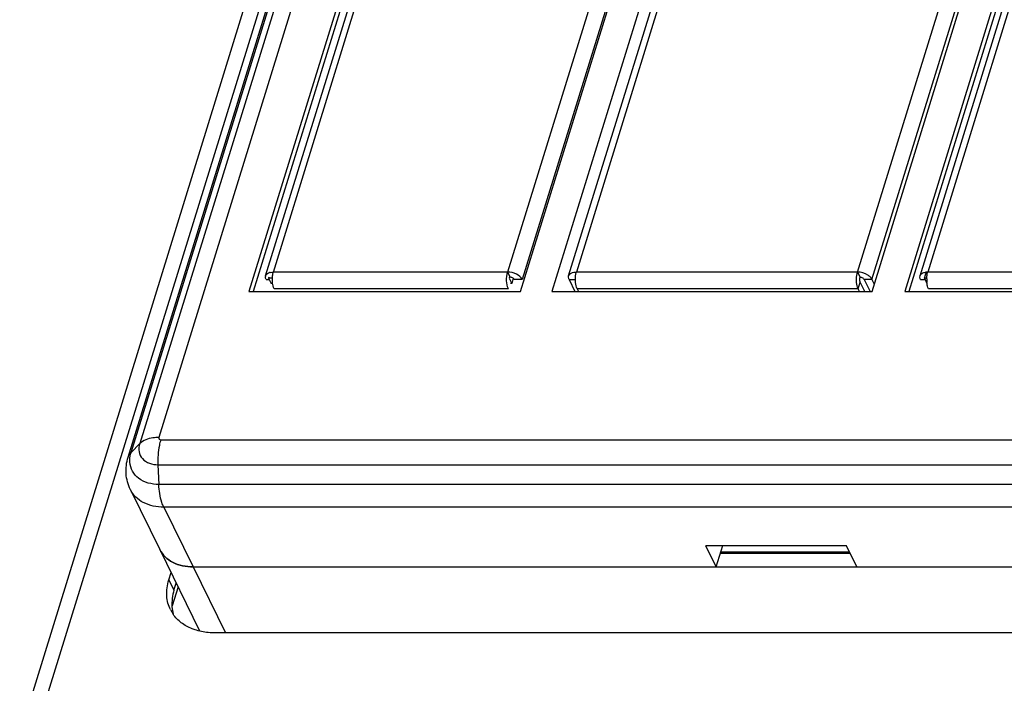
# Model space of a CAD drawing. Header units: millimetres. Extents: x 0 to 594, y 1 to 420.
# Tile 21 of 214: x 247 to 265, y 71 to 82. Entities that reach past the tile are written whole.
import ezdxf

# ---------------------------------------------------------------- set-up
doc = ezdxf.new("R2010")
doc.units = ezdxf.units.MM
doc.header["$LTSCALE"] = 32.67
for name, color, linetype in [('61753N-0_DXF_CONTINUOUS_LINE', 7, 'CONTINUOUS'), ('61756N-1_DXF_CONTINUOUS_LINE', 7, 'CONTINUOUS'), ('61757N-0_DXF_CONTINUOUS_LINE', 7, 'CONTINUOUS'), ('61758N-0_DXF_CONTINUOUS_LINE', 7, 'CONTINUOUS'), ('61787N-0_DXF_CONTINUOUS_LINE', 7, 'CONTINUOUS'), ('61789N-1_DXF_CONTINUOUS_LINE', 7, 'CONTINUOUS'), ('61852N-2_DXF_CONTINUOUS_LINE', 7, 'CONTINUOUS')]:
    doc.layers.add(name, color=color, linetype=linetype)

msp = doc.modelspace()

# ---------------------------------------------------------------- linework, layer by layer
at = {"layer": '61753N-0_DXF_CONTINUOUS_LINE', "color": 7, "linetype": 'Continuous'}
for p, q in [((249.9076, 72.9798), (250.6133, 71.5417)), ((262.1259, 72.9063), (259.827, 72.9063)), ((262.114, 72.9305), (259.834, 72.9305)), ((250.4977, 72.6713), (271.4979, 72.6713))]:
    msp.add_line(p, q, dxfattribs=at)
at = {"layer": '61753N-0_DXF_CONTINUOUS_LINE', "color": 9, "linetype": 'Continuous'}
msp.add_line((250.4977, 72.6713), (251.0706, 71.5039), dxfattribs=at)
at = {"layer": '61753N-0_DXF_CONTINUOUS_LINE', "color": 7, "linetype": 'Continuous'}
msp.add_open_spline([(249.9075, 72.9799), (249.9547, 72.8838), (250.1364, 72.7131), (250.3738, 72.6713), (250.4977, 72.6713)], degree=3, knots=[0, 0, 0, 0, 0.4636412, 1, 1, 1, 1], dxfattribs=at)
at = {"layer": '61756N-1_DXF_CONTINUOUS_LINE', "color": 9, "linetype": 'Continuous'}
for p, q in [((266.8031, 112.6454), (256.0627, 77.8891)), ((267.0606, 112.5148), (256.3201, 77.7586)), ((251.9179, 77.8891), (253.6599, 83.5264)), ((256.0627, 77.8891), (251.9179, 77.8891)), ((251.7885, 77.7586), (251.8454, 77.7586)), ((256.3201, 77.7586), (256.182, 77.7586)), ((256.0759, 77.5941), (251.9311, 77.5941))]:
    msp.add_line(p, q, dxfattribs=at)
at = {"layer": '61756N-1_DXF_CONTINUOUS_LINE', "color": 7, "linetype": 'Continuous'}
for p, q in [((251.7813, 77.8206), (253.5891, 83.6707)), ((256.0627, 77.8891), (256.1084, 77.7959))]:
    msp.add_line(p, q, dxfattribs=at)
for centre, radius, start, end in [((251.9043, 77.7067), 0.1812, 102.97436, 107.85173), ((251.8474, 77.8002), 0.0691, 162.91339, 173.0439)]:
    msp.add_arc(centre, radius, start, end, dxfattribs=at)
for points, knots in [([(251.7813, 77.8205), (251.7833, 77.8271), (251.7968, 77.8551), (251.8263, 77.8719), (251.8487, 77.8792)], [0, 0, 0, 0, 0.2258486, 1, 1, 1, 1]), ([(251.9033, 77.8163), (251.904, 77.8228), (251.9073, 77.8474), (251.9125, 77.8717), (251.9179, 77.8891)], [0, 0, 0, 0, 0.2650551, 1, 1, 1, 1]), ([(256.0759, 77.5941), (256.0548, 77.6371), (256.0396, 77.7388), (256.0474, 77.8396), (256.0627, 77.8891)], [0, 0, 0, 0, 0.4803403, 1, 1, 1, 1]), ([(256.3201, 77.7586), (256.3, 77.7998), (256.2144, 77.8643), (256.1161, 77.8891), (256.0627, 77.8891)], [0, 0, 0, 0, 0.4619796, 1, 1, 1, 1]), ([(251.9311, 77.5941), (251.9159, 77.6252), (251.8994, 77.7003), (251.8988, 77.7759), (251.9033, 77.8163)], [0, 0, 0, 0, 0.4600463, 1, 1, 1, 1])]:
    msp.add_open_spline(points, degree=3, knots=knots, dxfattribs=at)
for points in [[(251.8636, 77.8833), (251.8813, 77.8874), (251.8997, 77.8891), (251.9179, 77.8891)], [(251.7885, 77.7586), (251.7811, 77.7738), (251.7767, 77.7917), (251.7787, 77.8086)]]:
    msp.add_open_spline(points, degree=3, dxfattribs=at)
at = {"layer": '61756N-1_DXF_CONTINUOUS_LINE', "color": 3, "linetype": 'Continuous'}
msp.add_open_spline([(256.1225, 77.7948), (256.1179, 77.7955), (256.1131, 77.7959), (256.1084, 77.7959)], degree=3, dxfattribs=at)
msp.add_open_spline([(256.182, 77.7586), (256.1798, 77.7631), (256.1649, 77.782), (256.1409, 77.7919), (256.1225, 77.7948)], degree=3, knots=[0, 0, 0, 0, 0.2119247, 1, 1, 1, 1], dxfattribs=at)
at = {"layer": '61757N-0_DXF_CONTINUOUS_LINE', "color": 7, "linetype": 'Continuous'}
for p, q in [((257.1419, 77.8206), (265.8853, 106.1144)), ((262.2522, 77.8891), (262.298, 77.7959)), ((257.1491, 77.7586), (257.2533, 77.5464)), ((262.5097, 77.7586), (262.5504, 77.6756)), ((257.2917, 77.5941), (257.3151, 77.5464)), ((262.2889, 77.5464), (262.2654, 77.5941))]:
    msp.add_line(p, q, dxfattribs=at)
at = {"layer": '61757N-0_DXF_CONTINUOUS_LINE', "color": 9, "linetype": 'Continuous'}
for p, q in [((266.0219, 106.1829), (257.2785, 77.8891)), ((262.2522, 77.8891), (265.2878, 87.7125)), ((262.5097, 77.7586), (265.4706, 87.3401)), ((262.2522, 77.8891), (257.2785, 77.8891)), ((257.1491, 77.7586), (257.2612, 77.7586)), ((262.2654, 77.5941), (262.3017, 77.7116)), ((262.5097, 77.7586), (262.3715, 77.7586)), ((262.2654, 77.5941), (257.2917, 77.5941))]:
    msp.add_line(p, q, dxfattribs=at)
at = {"layer": '61757N-0_DXF_CONTINUOUS_LINE', "color": 3, "linetype": 'Continuous'}
for p, q in [((262.3828, 77.5464), (262.3017, 77.7116)), ((262.3715, 77.7586), (262.4757, 77.5464))]:
    msp.add_line(p, q, dxfattribs=at)
at = {"layer": '61757N-0_DXF_CONTINUOUS_LINE', "color": 7, "linetype": 'Continuous'}
for points, knots in [([(257.1419, 77.8206), (257.1486, 77.8424), (257.1931, 77.8829), (257.2478, 77.8891), (257.2785, 77.8891)], [0, 0, 0, 0, 0.4264991, 1, 1, 1, 1]), ([(262.2481, 77.6425), (262.2376, 77.6831), (262.2302, 77.7666), (262.2401, 77.85), (262.2522, 77.8891)], [0, 0, 0, 0, 0.5057638, 1, 1, 1, 1]), ([(262.4804, 77.7989), (262.4669, 77.8128), (262.4011, 77.864), (262.3157, 77.8891), (262.2522, 77.8891)], [0, 0, 0, 0, 0.2336709, 1, 1, 1, 1]), ([(257.1491, 77.7586), (257.1466, 77.7638), (257.1386, 77.7833), (257.1374, 77.806), (257.1419, 77.8206)], [0, 0, 0, 0, 0.2737353, 1, 1, 1, 1]), ([(257.2917, 77.5941), (257.2753, 77.6275), (257.2588, 77.7082), (257.2597, 77.7891), (257.2659, 77.8319)], [0, 0, 0, 0, 0.4627338, 1, 1, 1, 1]), ([(262.2654, 77.5941), (262.2637, 77.5976), (262.2567, 77.6133), (262.2514, 77.6297), (262.2481, 77.6425)], [0, 0, 0, 0, 0.2288669, 1, 1, 1, 1])]:
    msp.add_open_spline(points, degree=3, knots=knots, dxfattribs=at)
for points in [[(257.2659, 77.8319), (257.2687, 77.8513), (257.2727, 77.8705), (257.2785, 77.8891)], [(262.5097, 77.7586), (262.5024, 77.7735), (262.492, 77.787), (262.4804, 77.7989)]]:
    msp.add_open_spline(points, degree=3, dxfattribs=at)
at = {"layer": '61757N-0_DXF_CONTINUOUS_LINE', "color": 3, "linetype": 'Continuous'}
for points, knots in [([(262.3017, 77.7116), (262.299, 77.7172), (262.2909, 77.7447), (262.2914, 77.7747), (262.298, 77.7959)], [0, 0, 0, 0, 0.2204749, 1, 1, 1, 1]), ([(262.3715, 77.7586), (262.3692, 77.7632), (262.3538, 77.7826), (262.3291, 77.7925), (262.3101, 77.7951)], [0, 0, 0, 0, 0.212173, 1, 1, 1, 1])]:
    msp.add_open_spline(points, degree=3, knots=knots, dxfattribs=at)
msp.add_open_spline([(262.3101, 77.7951), (262.3061, 77.7956), (262.302, 77.7959), (262.298, 77.7959)], degree=3, dxfattribs=at)
at = {"layer": '61758N-0_DXF_CONTINUOUS_LINE', "color": 7, "linetype": 'Continuous'}
for p, q in [((263.359, 77.8206), (266.0443, 86.51)), ((263.3663, 77.7586), (263.371, 77.749))]:
    msp.add_line(p, q, dxfattribs=at)
at = {"layer": '61758N-0_DXF_CONTINUOUS_LINE', "color": 9, "linetype": 'Continuous'}
for p, q in [((266.1151, 86.3657), (263.4956, 77.8891)), ((267.6404, 77.8891), (263.4956, 77.8891)), ((263.3663, 77.7586), (263.448, 77.7586)), ((267.6536, 77.5941), (263.5089, 77.5941))]:
    msp.add_line(p, q, dxfattribs=at)
at = {"layer": '61758N-0_DXF_CONTINUOUS_LINE', "color": 7, "linetype": 'Continuous'}
for centre, radius, start, end in [((263.4953, 77.6247), 0.2644, 89.93167, 95.8951), ((264.0039, 77.7584), 0.526, 179.00563, 186.12744)]:
    msp.add_arc(centre, radius, start, end, dxfattribs=at)
for points, knots in [([(263.372, 77.8446), (263.3757, 77.8492), (263.3942, 77.8676), (263.4194, 77.878), (263.439, 77.8828)], [0, 0, 0, 0, 0.2239966, 1, 1, 1, 1]), ([(263.3663, 77.7586), (263.3637, 77.7638), (263.3557, 77.7833), (263.3545, 77.806), (263.3591, 77.8206)], [0, 0, 0, 0, 0.2737353, 1, 1, 1, 1]), ([(263.5089, 77.5941), (263.5053, 77.6014), (263.4911, 77.636), (263.4841, 77.6732), (263.4809, 77.7023)], [0, 0, 0, 0, 0.2169931, 1, 1, 1, 1])]:
    msp.add_open_spline(points, degree=3, knots=knots, dxfattribs=at)
for points in [[(263.439, 77.8828), (263.4486, 77.8851), (263.4583, 77.8867), (263.4682, 77.8877)], [(263.4831, 77.8319), (263.4859, 77.8513), (263.4899, 77.8705), (263.4956, 77.8891)], [(263.3591, 77.8206), (263.3617, 77.8293), (263.3663, 77.8376), (263.372, 77.8446)], [(263.478, 77.7675), (263.4783, 77.7891), (263.48, 77.8106), (263.4831, 77.8319)]]:
    msp.add_open_spline(points, degree=3, dxfattribs=at)
at = {"layer": '61787N-0_DXF_CONTINUOUS_LINE', "color": 3, "linetype": 'Continuous'}
for p, q in [((261.9969, 116.8585), (247.4294, 69.718)), ((252.5605, 85.4279), (247.7057, 69.718)), ((250.0678, 72.4439), (250.1075, 72.5723)), ((271.8828, 71.5039), (250.8826, 71.5039))]:
    msp.add_line(p, q, dxfattribs=at)
at = {"layer": '61787N-0_DXF_CONTINUOUS_LINE', "color": 9, "linetype": 'Continuous'}
msp.add_line((250.0678, 72.4439), (250.1594, 72.2574), dxfattribs=at)
at = {"layer": '61787N-0_DXF_CONTINUOUS_LINE', "color": 7, "linetype": 'Continuous'}
msp.add_line((250.1594, 72.2574), (250.1991, 72.3858), dxfattribs=at)
msp.add_arc((250.7852, 72.0143), 0.6632, 184.09893, 195.51527, dxfattribs=at)
at = {"layer": '61787N-0_DXF_CONTINUOUS_LINE', "color": 3, "linetype": 'Continuous'}
msp.add_arc((250.6587, 72.1918), 0.6272, 206.1975, 214.86653, dxfattribs=at)
for points in [[(250.0322, 72.1534), (250.0251, 72.2507), (250.039, 72.3506), (250.0678, 72.4439)], [(250.096, 71.9149), (250.0597, 71.9888), (250.0381, 72.0713), (250.0322, 72.1534)], [(250.2885, 71.6834), (250.2333, 71.7255), (250.1838, 71.7763), (250.1441, 71.8333)]]:
    msp.add_open_spline(points, degree=3, dxfattribs=at)
at = {"layer": '61787N-0_DXF_CONTINUOUS_LINE', "color": 7, "linetype": 'Continuous'}
msp.add_open_spline([(250.1594, 72.2574), (250.1306, 72.1642), (250.1166, 72.0642), (250.1237, 71.9669)], degree=3, dxfattribs=at)
at = {"layer": '61787N-0_DXF_CONTINUOUS_LINE', "color": 3, "linetype": 'Continuous'}
for points, knots in [([(250.5553, 71.5499), (250.5305, 71.5574), (250.4362, 71.59), (250.3471, 71.6386), (250.2885, 71.6834)], [0, 0, 0, 0, 0.2602465, 1, 1, 1, 1]), ([(250.8826, 71.5039), (250.8541, 71.5039), (250.7438, 71.5076), (250.6337, 71.5262), (250.5553, 71.5499)], [0, 0, 0, 0, 0.2586081, 1, 1, 1, 1])]:
    msp.add_open_spline(points, degree=3, knots=knots, dxfattribs=at)
at = {"layer": '61789N-1_DXF_CONTINUOUS_LINE', "color": 9, "linetype": 'Continuous'}
msp.add_line((250.2308, 72.3211), (250.1252, 71.9793), dxfattribs=at)
at = {"layer": '61852N-2_DXF_CONTINUOUS_LINE', "color": 7, "linetype": 'Continuous'}
for p, q in [((256.2933, 77.5464), (267.2226, 112.9136)), ((265.7782, 106.4511), (256.8459, 77.5464)), ((262.5104, 77.5464), (265.5113, 87.2571)), ((265.929, 86.7402), (263.0879, 77.5464)), ((265.9757, 86.6498), (263.1625, 77.5464)), ((249.347, 74.6111), (252.6397, 85.2664)), ((253.4595, 83.9348), (251.4853, 77.5464)), ((253.5053, 83.8416), (251.5599, 77.5464)), ((263.4369, 77.7813), (263.4724, 77.8963)), ((251.8343, 77.7813), (251.8407, 77.8021)), ((251.8343, 77.7813), (251.88, 77.6881)), ((251.9022, 77.7813), (251.8343, 77.7813)), ((256.0953, 77.8), (256.0896, 77.7813)), ((256.0896, 77.7813), (256.1353, 77.6881)), ((256.1634, 77.7789), (256.1353, 77.6881)), ((263.4369, 77.7813), (263.4826, 77.6881)), ((263.4791, 77.7813), (263.4369, 77.7813)), ((251.4853, 77.5464), (256.2933, 77.5464)), ((251.9065, 77.6881), (251.88, 77.6881)), ((256.1353, 77.6881), (256.1122, 77.6881)), ((256.8459, 77.5464), (262.5104, 77.5464)), ((263.0879, 77.5464), (267.8959, 77.5464)), ((249.3886, 74.0374), (249.9076, 72.9798)), ((259.7544, 72.6713), (259.5713, 73.0442)), ((262.0582, 73.0442), (259.5713, 73.0442)), ((259.7544, 72.6713), (259.8705, 73.0473)), ((262.2412, 72.6713), (262.0582, 73.0442)), ((250.4977, 72.6713), (259.7544, 72.6713)), ((262.2412, 72.6713), (271.4979, 72.6713))]:
    msp.add_line(p, q, dxfattribs=at)
at = {"layer": '61852N-2_DXF_CONTINUOUS_LINE', "color": 9, "linetype": 'Continuous'}
for p, q in [((249.4, 74.6976), (252.6559, 85.2336)), ((252.7205, 85.1018), (249.5531, 74.8521)), ((252.9067, 84.7224), (249.8903, 74.9614)), ((249.9252, 74.9211), (270.9254, 74.9211)), ((249.5531, 74.8521), (249.4, 74.6976)), ((249.8761, 74.4795), (249.8918, 74.1303)), ((249.8761, 74.4795), (270.8763, 74.4795)), ((270.892, 74.1303), (249.8918, 74.1303)), ((249.9787, 73.7289), (250.4977, 72.6713)), ((270.9789, 73.7289), (249.9787, 73.7289))]:
    msp.add_line(p, q, dxfattribs=at)
for points, knots in [([(249.8903, 74.9614), (249.8555, 74.9614), (249.7372, 74.9541), (249.6128, 74.9123), (249.5531, 74.8521)], [0, 0, 0, 0, 0.2912778, 1, 1, 1, 1]), ([(249.9252, 74.9211), (249.9152, 74.8886), (249.8799, 74.7442), (249.871, 74.5939), (249.8761, 74.4795)], [0, 0, 0, 0, 0.2287334, 1, 1, 1, 1]), ([(249.8903, 74.9614), (249.8874, 74.9521), (249.8911, 74.9275), (249.9145, 74.9211), (249.9252, 74.9211)], [0, 0, 0, 0, 0.4740879, 1, 1, 1, 1]), ([(249.5531, 74.8521), (249.539, 74.8066), (249.529, 74.7105), (249.6151, 74.5285), (249.7772, 74.4795), (249.8761, 74.4795)], [0, 0, 0, 0, 0.2492513, 0.4826164, 1, 1, 1, 1]), ([(249.3785, 74.5223), (249.3775, 74.5366), (249.3762, 74.5957), (249.3868, 74.6549), (249.4, 74.6976)], [0, 0, 0, 0, 0.2423346, 1, 1, 1, 1]), ([(249.8918, 74.1303), (249.7669, 74.1303), (249.574, 74.1764), (249.4136, 74.3574), (249.3825, 74.4676), (249.3785, 74.5223)], [0, 0, 0, 0, 0.5310856, 0.7665536, 1, 1, 1, 1]), ([(249.9787, 73.7289), (249.9657, 73.7553), (249.9158, 73.8838), (249.8966, 74.0224), (249.8918, 74.1303)], [0, 0, 0, 0, 0.2138053, 1, 1, 1, 1]), ([(249.9787, 73.7289), (249.8548, 73.7289), (249.6175, 73.7707), (249.4358, 73.9413), (249.3886, 74.0374)], [0, 0, 0, 0, 0.5363541, 1, 1, 1, 1])]:
    msp.add_open_spline(points, degree=3, knots=knots, dxfattribs=at)
at = {"layer": '61852N-2_DXF_CONTINUOUS_LINE', "color": 7, "linetype": 'Continuous'}
for points, knots in [([(249.3886, 74.0374), (249.3456, 74.125), (249.2936, 74.319), (249.3181, 74.5178), (249.347, 74.6111)], [0, 0, 0, 0, 0.4998169, 1, 1, 1, 1]), ([(250.4977, 72.6713), (250.3738, 72.6713), (250.1364, 72.7131), (249.9547, 72.8838), (249.9075, 72.9799)], [0, 0, 0, 0, 0.5363588, 1, 1, 1, 1])]:
    msp.add_open_spline(points, degree=3, knots=knots, dxfattribs=at)
at = {"layer": '61852N-2_DXF_CONTINUOUS_LINE', "color": 9, "linetype": 'Continuous'}
msp.add_open_spline([(249.347, 74.6111), (249.357, 74.6434), (249.3762, 74.6736), (249.4, 74.6976)], degree=3, dxfattribs=at)

doc.saveas('drawing.dxf')
